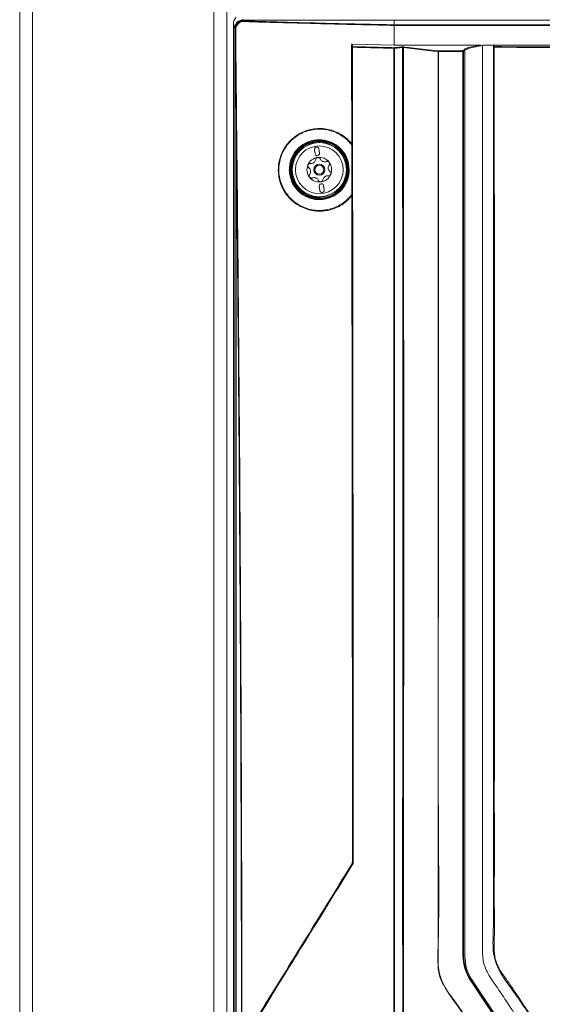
# Model space of a CAD drawing. Header units: millimetres. Extents: x 105 to 1419, y 95 to 961.
# Tile 18 of 43: x 105 to 224, y 590 to 813. Entities that reach past the tile are written whole.
import ezdxf

# ---------------------------------------------------------------- set-up
doc = ezdxf.new("R2010")
doc.units = ezdxf.units.MM
doc.header["$LTSCALE"] = 5

msp = doc.modelspace()

# ---------------------------------------------------------------- linework, layer by layer
at = {"color": 7, "linetype": 'Continuous', "lineweight": 15}
for p, q in [((105, 543.79), (105, 928.29)), ((107.9, 928.29), (107.9, 543.79)), ((149.09, 928.29), (149.09, 543.79)), ((152, 928.29), (152, 543.79)), ((153.79, 811.03), (153.5, 812.13)), ((153.5, 812.13), (153.5, 545.99)), ((155.79, 813.01), (155.81, 812.93)), ((190, 812.93), (155.81, 812.93)), ((190, 811.85), (190, 812.93)), ((350, 812.93), (190, 812.93)), ((190, 811.85), (190.01, 811.85)), ((190.01, 811.85), (190.01, 811.85)), ((190.01, 811.85), (349.99, 811.85)), ((349.99, 811.71), (190.01, 811.71)), ((153.82, 810.95), (153.79, 811.03)), ((189.99, 807.22), (180.46, 807.47)), ((190, 807.23), (209.67, 807.23)), ((210, 807.26), (212.5, 807.26)), ((212.5, 807.23), (327.5, 807.23)), ((212.5, 807.02), (212.5, 607.48)), ((200.05, 805.92), (200.05, 805.78)), ((200.05, 805.92), (205.59, 805.92)), ((205.59, 805.78), (200.05, 805.78)), ((205.59, 805.92), (205.85, 806.19)), ((205.59, 805.78), (205.59, 805.92)), ((205.59, 600.69), (205.59, 805.78)), ((206, 806.04), (205.74, 805.77)), ((205.74, 805.77), (205.74, 600.68)), ((206, 600.58), (206, 806.04)), ((206, 806.04), (206, 806.04)), ((172.9, 785.37), (173, 785.37)), ((173.03, 785.18), (173.03, 785.41)), ((180.36, 784.56), (180.38, 773.38)), ((171.89, 783.57), (172.02, 782.58)), ((173.01, 782.71), (172.89, 783.7)), ((174.09, 774.38), (173.96, 775.37)), ((172.97, 775.24), (173.1, 774.25)), ((173, 772.57), (172.9, 772.57)), ((173.03, 772.54), (173.03, 772.77)), ((180.51, 622.19), (180.58, 622.17)), ((180.58, 622.17), (180.58, 622.17)), ((180.28, 621.12), (180.21, 621.14)), ((180.28, 621.13), (180.28, 621.12)), ((205.74, 600.68), (206, 600.58)), ((221.38, 573.89), (207.34, 594.92)), ((207.46, 595), (207.68, 595.04)), ((207.46, 595), (221.51, 573.96)), ((221.72, 574), (207.68, 595.04))]:
    msp.add_line(p, q, dxfattribs=at)
at = {"color": 106, "linetype": 'Continuous', "lineweight": 15}
for p, q in [((172.9, 785.18), (172.9, 785.37)), ((173, 785.37), (173, 785.18)), ((173.13, 785.41), (173.13, 785.18)), ((172.9, 772.57), (172.9, 772.77)), ((173, 772.77), (173, 772.57)), ((173.13, 772.77), (173.13, 772.53))]:
    msp.add_line(p, q, dxfattribs=at)
at = {"color": 7, "linetype": 'Continuous', "lineweight": 15, "flags": 128}
for points in [[(153.79, 545.83), (153.79, 643.83), (153.79, 811.03)], [(180.38, 806.75), (180.38, 806.79), (180.35, 806.96), (180.31, 807.32)], [(180.46, 807.47), (180.47, 807.43), (180.49, 807.26), (180.53, 806.9)], [(199.96, 805.78), (199.77, 805.8), (198.85, 805.91), (195.17, 806.34), (192.09, 806.7)], [(192.18, 806.84), (192.41, 806.81), (193.33, 806.71), (197.01, 806.28), (200.05, 805.92)], [(212.54, 806.76), (212.54, 806.78), (212.52, 806.95), (212.5, 807.08)], [(212.65, 807.23), (212.66, 807.19), (212.68, 807.02), (212.69, 806.91)], [(154.12, 789.05), (154.12, 754.24), (154.12, 610.45), (154.12, 606.39), (154.12, 545.76)], [(172.89, 785.47), (172.89, 785.47), (172.89, 785.47), (172.89, 785.46), (172.89, 785.44), (172.89, 785.43), (172.89, 785.41), (172.9, 785.39), (172.9, 785.37)], [(173.03, 785.41), (173.01, 785.39), (173, 785.37)], [(173.13, 785.41), (173.13, 785.43), (173.13, 785.45), (173.13, 785.47), (173.13, 785.48), (173.13, 785.5), (173.13, 785.5), (173.13, 785.51), (173.13, 785.51)], [(172.89, 772.47), (172.89, 772.47), (172.89, 772.48), (172.89, 772.49), (172.89, 772.5), (172.89, 772.52), (172.89, 772.53), (172.9, 772.55), (172.9, 772.57)], [(173, 772.57), (173.01, 772.55), (173.03, 772.54)], [(173.13, 772.53), (173.13, 772.51), (173.13, 772.5), (173.13, 772.48), (173.13, 772.46), (173.13, 772.45), (173.13, 772.44), (173.13, 772.44), (173.13, 772.43)]]:
    msp.add_lwpolyline(points, dxfattribs=at)
at = {"color": 7, "linetype": 'Continuous', "lineweight": 15}
for radius in [6.21, 6.14, 5.41, 1.25, 1]:
    msp.add_circle((172.99, 778.97), radius, dxfattribs=at)
for centre, radius, start, end in [((155.79, 811.01), 2, 90.0635, 179.556), ((155.82, 810.93), 2, 90.1925, 179.458), ((156.1, 812.6), 0.206, 145.147, 184.7646), ((190.25, 811.73), 0.27, 154.632, 183.9137), ((190.01, 810.19), 1.52, 89.9907, 90.9494), ((154.01, 810.44), 0.336, 87.282, 106.7441), ((180.53, 806.75), 0.15, 89.8748, 179.5732), ((180.48, 806.45), 0.316, 85.5119, 107.8419), ((180.76, 806.78), 0.258, 152.6601, 183.5536), ((191.75, 806.71), 0.15, 357.7893, 64.2279), ((192.23, 806.7), 0.149, 111.18, 181.1075), ((212.69, 806.76), 0.15, 89.8776, 179.5345), ((212.65, 806.26), 0.507, 86.262, 102.5199), ((213.64, 806.79), 0.961, 172.9141, 181.1325), ((200.11, 805.78), 0.149, 111.1926, 181.0949), ((200.05, 803.56), 2.22, 89.9379, 92.3924), ((205.58, 805.77), 0.152, 1.7309, 88.7221), ((205.62, 804.88), 0.898, 82.4254, 91.9235), ((154.22, 788.67), 0.397, 88.3179, 104.5915), ((172.99, 778.97), 6.5, 90.8796, 269.1204), ((172.99, 778.97), 6.4, 90.8796, 269.1204), ((184.41, 773.96), 16.28, 134.8273, 135.0083), ((172.9, 785.37), 0.1, 0.0197, 90.8489), ((172.93, 785.41), 0.1, 0.019, 90.5333), ((172.99, 778.97), 6.54, 271.2236, 88.7764), ((172.99, 778.97), 6.44, 271.2236, 88.7764), ((172.39, 783.63), 0.5, 7.377, 187.377), ((172.52, 782.64), 0.5, 187.377, 7.377), ((172.99, 778.97), 2.8, 157.377, 217.377), ((172.99, 778.97), 2.8, 97.377, 157.377), ((172.99, 778.97), 2.03, 124.8859, 129.8681), ((171.12, 781.43), 1.07, 302.6274, 312.1266), ((172.99, 778.97), 2.8, 37.377, 97.377), ((172.99, 778.97), 2.03, 64.8859, 69.8681), ((174.18, 781.83), 1.07, 242.6274, 252.1266), ((172.99, 778.97), 2.8, 337.377, 37.377), ((172.99, 778.97), 2.03, 184.8859, 189.8681), ((169.93, 778.58), 1.07, 2.6274, 12.1266), ((172.99, 778.97), 2.8, 277.377, 337.377), ((172.99, 778.97), 2.03, 4.8859, 9.8681), ((176.06, 779.37), 1.07, 182.6274, 192.1266), ((172.99, 778.97), 2.8, 217.377, 277.377), ((172.99, 778.97), 2.03, 244.8859, 249.8681), ((171.8, 776.12), 1.07, 62.6274, 72.1266), ((173.47, 775.3), 0.5, 7.377, 187.377), ((172.99, 778.97), 2.03, 304.8859, 309.8681), ((174.87, 776.52), 1.07, 122.6274, 132.1266), ((173.6, 774.31), 0.5, 187.377, 7.377), ((172.9, 772.57), 0.1, 269.1378, 359.9851), ((184.57, 784.15), 16.51, 224.993, 225.1714), ((172.93, 772.54), 0.1, 269.4534, 359.9857), ((178.58, 622.17), 2, 328.45, 359.9576), ((178.58, 622.17), 2, 328.4172, 359.994), ((215.97, 600.69), 10.38, 180.0035, 213.7377), ((205.62, 599.8), 0.893, 82.4025, 91.9578), ((215.97, 600.68), 10.23, 180.0035, 213.7376), ((207.9, 594.13), 0.972, 116.9696, 125.4958)]:
    msp.add_arc(centre, radius, start, end, dxfattribs=at)
msp.add_ellipse((155.5, 812.12), major_axis=(0.52, -1.95), ratio=0.992383, start_param=3.634671, end_param=4.451634, dxfattribs=at)
for points, knots in [([(153.92, 810.76), (153.93, 810.97), (153.97, 811.4), (154.28, 811.98), (154.74, 812.41), (155.31, 812.68), (155.72, 812.71), (155.93, 812.72)], [0, 0, 0, 0, 0.2020653, 0.4047271, 0.6026114, 0.8017456, 1, 1, 1, 1]), ([(155.89, 812.59), (155.7, 812.58), (155.32, 812.55), (154.79, 812.3), (154.37, 811.9), (154.08, 811.37), (154.05, 810.97), (154.03, 810.78)], [0, 0, 0, 0, 0.199045, 0.398326, 0.595869, 0.798062, 1, 1, 1, 1]), ([(155.81, 812.93), (155.83, 812.89), (155.86, 812.82), (155.91, 812.75), (155.93, 812.72)], [0, 0, 0, 0, 0.588881, 1, 1, 1, 1]), ([(189.99, 811.71), (185.19, 811.82), (179.37, 811.95), (169.48, 812.2), (162.9, 812.38), (157.37, 812.54), (155.89, 812.59)], [0, 0, 0, 0, 0.419211, 0.5092, 0.869186, 1, 1, 1, 1]), ([(155.93, 812.72), (162.49, 812.53), (173.78, 812.2), (185.21, 811.95), (190, 811.85)], [0, 0, 0, 0, 0.580991, 1, 1, 1, 1]), ([(189.99, 807.22), (189.99, 807.56), (189.99, 808.47), (189.99, 809.97), (189.99, 811.13), (189.99, 811.71)], [0, 0, 0, 0, 0.225062, 0.612535, 1, 1, 1, 1]), ([(190.01, 811.85), (190.01, 811.84), (190.01, 811.83), (190.01, 811.8), (190.01, 811.76), (190.01, 811.73), (190.01, 811.71)], [0, 0, 0, 0, 0.250019, 0.500039, 0.750043, 1, 1, 1, 1]), ([(190.01, 811.71), (190.01, 811.13), (190.01, 809.97), (190.01, 808.56), (190.01, 807.73), (190.01, 807.48)], [0, 0, 0, 0, 0.41149, 0.822988, 1, 1, 1, 1]), ([(153.92, 810.76), (153.9, 810.78), (153.86, 810.84), (153.83, 810.91), (153.82, 810.95)], [0, 0, 0, 0, 0.3271584, 1, 1, 1, 1]), ([(154.12, 789.05), (154.09, 791.95), (154.01, 799.19), (153.95, 806.43), (153.92, 810.76)], [0, 0, 0, 0, 0.400719, 1, 1, 1, 1]), ([(154.03, 810.78), (154.06, 806.44), (154.12, 799.2), (154.2, 791.97), (154.23, 789.07)], [0, 0, 0, 0, 0.599281, 1, 1, 1, 1]), ([(180.31, 807.32), (180.31, 807.34), (180.31, 807.37), (180.34, 807.42), (180.38, 807.45), (180.42, 807.47), (180.45, 807.47), (180.46, 807.47)], [0, 0, 0, 0, 0.212554, 0.425372, 0.631822, 0.834651, 1, 1, 1, 1]), ([(180.31, 807.32), (180.32, 800.21), (180.33, 792.7), (180.35, 785.19), (180.35, 784.8)], [0, 0, 0, 0, 0.947627, 1, 1, 1, 1]), ([(180.58, 622.17), (180.57, 635.78), (180.56, 663), (180.52, 707.39), (180.46, 755.33), (180.41, 789.61), (180.38, 806.75)], [0, 0, 0, 0, 0.220821, 0.441696, 0.720793, 1, 1, 1, 1]), ([(180.5, 806.77), (180.53, 789.63), (180.58, 755.34), (180.62, 720.16), (180.64, 698.82), (180.66, 681.36), (180.68, 654.78), (180.69, 631.52), (180.7, 621.57)], [0, 0, 0, 0, 0.2782375, 0.5564749, 0.5699309, 0.623755, 0.839057, 1, 1, 1, 1]), ([(189.93, 806.52), (188.35, 806.56), (185.2, 806.64), (182.06, 806.73), (180.5, 806.77)], [0, 0, 0, 0, 0.503427, 1, 1, 1, 1]), ([(180.53, 806.9), (182.09, 806.86), (185.23, 806.77), (188.38, 806.7), (189.96, 806.66)], [0, 0, 0, 0, 0.4965725, 1, 1, 1, 1]), ([(189.96, 806.66), (190, 806.66), (190.32, 806.69), (190.83, 806.74), (191.41, 806.8), (191.71, 806.83), (191.82, 806.84)], [0, 0, 0, 0, 0.060365, 0.524082, 0.819954, 1, 1, 1, 1]), ([(189.96, 806.66), (189.96, 806.66), (189.96, 806.65), (189.97, 806.64), (189.98, 806.61), (189.99, 806.59), (189.99, 806.57)], [0, 0, 0, 0, 0.018897, 0.388139, 0.725318, 1, 1, 1, 1]), ([(191.9, 806.7), (191.79, 806.69), (191.5, 806.66), (190.91, 806.6), (190.41, 806.56), (190.08, 806.52), (190.05, 806.52)], [0, 0, 0, 0, 0.180037, 0.475899, 0.939623, 1, 1, 1, 1]), ([(192.18, 806.84), (192.16, 806.84), (192.1, 806.85), (192.01, 806.85), (191.91, 806.85), (191.85, 806.84), (191.82, 806.84)], [0, 0, 0, 0, 0.228588, 0.484579, 0.742347, 1, 1, 1, 1]), ([(192.09, 806.7), (192.07, 806.7), (192.05, 806.71), (192, 806.71), (191.95, 806.71), (191.92, 806.7), (191.9, 806.7)], [0, 0, 0, 0, 0.230621, 0.485566, 0.741605, 1, 1, 1, 1]), ([(191.92, 583.77), (191.92, 583.77), (191.92, 584.01), (191.91, 587.07), (191.91, 595.78), (191.89, 615.53), (191.91, 643.75), (191.91, 677.61), (191.91, 705.83), (191.91, 731.23), (191.91, 753.8), (191.9, 776.37), (191.9, 794.01), (191.9, 803.17), (191.9, 806.7)], [0, 0, 0, 0, 0, 0.003252, 0.041223, 0.117166, 0.269053, 0.420939, 0.572826, 0.648769, 0.762684, 0.876599, 0.952542, 1, 1, 1, 1]), ([(192.09, 806.7), (192.1, 797.1), (192.12, 779.46), (192.13, 753.36), (192.13, 731.22), (192.14, 705.83), (192.14, 677.61), (192.12, 643.75), (192.11, 615.53), (192.08, 595.54), (192.07, 586.83), (192.07, 583.77)], [0, 0, 0, 0, 0.129211, 0.237307, 0.351226, 0.427171, 0.579062, 0.730954, 0.882845, 0.95879, 1, 1, 1, 1]), ([(205.85, 806.19), (205.92, 806.25), (206.14, 806.45), (207.03, 806.77), (208.36, 807.06), (209.3, 807.19), (209.54, 807.23)], [0, 0, 0, 0, 0.154334, 0.517005, 0.875675, 1, 1, 1, 1]), ([(210, 807.13), (210, 807.13), (209.57, 807.13), (208.63, 806.87), (207.13, 806.7), (206.31, 806.15), (206.05, 806.23), (206, 806.04), (206, 806.04)], [0, 0, 0, 0, 0.000006, 0.172386, 0.511425, 0.854071, 0.999992, 1, 1, 1, 1]), ([(210, 807.26), (210, 767.93), (210, 711.3), (210, 647.04), (210, 621.13), (210, 611.52), (210, 608.52), (210, 605.53), (210, 602.53), (210, 599.49), (211.25, 596.25), (213.47, 593.29), (215.64, 589.93), (217.86, 586.64), (219.71, 583.84), (221.29, 581.52), (222.56, 579.46), (224.55, 577.27), (227.4, 575.76), (230.36, 575.34), (232.85, 575.42), (235.13, 575.4), (240.53, 575.41), (248.99, 575.4), (260.58, 575.41), (272.19, 575.4), (283.92, 575.41), (295.83, 575.38), (304.77, 575.46), (311.12, 575.36), (314.49, 576.57), (317.08, 578.88), (318.59, 581.35), (319.98, 583.39), (321.27, 585.34), (322.61, 587.34), (323.99, 589.41), (325.45, 591.59), (326.91, 593.82), (328.55, 596.11), (329.89, 598.87), (330.88, 626.15), (329.33, 695.21), (329.74, 763.72), (330, 807.26)], [0, 0, 0, 0, 0.210693, 0.303394, 0.344186, 0.349529, 0.354871, 0.360213, 0.365556, 0.370983, 0.376371, 0.383753, 0.390783, 0.397775, 0.404988, 0.40878, 0.412789, 0.417945, 0.424439, 0.429606, 0.433738, 0.437806, 0.441821, 0.462638, 0.483084, 0.503898, 0.524796, 0.545874, 0.567667, 0.572739, 0.579753, 0.586225, 0.590909, 0.595245, 0.599402, 0.603452, 0.60811, 0.612766, 0.617496, 0.622393, 0.627865, 0.633556, 0.767142, 1, 1, 1, 1]), ([(327.45, 806.76), (327.44, 791.64), (327.42, 761.41), (327.43, 716.01), (327.32, 670.57), (327.65, 634.1), (327.19, 611.59), (327.55, 603.21), (327.47, 600.19), (326.45, 597.7), (325.14, 595.78), (322.33, 591.82), (319.14, 587.05), (316.1, 582.12), (313.93, 579.52), (311.61, 578.3), (306.39, 577.88), (295.04, 578.33), (277.46, 578.07), (257.82, 578.18), (242.98, 578.08), (234.55, 578.17), (231.11, 578.07), (229.04, 578.18), (226.86, 579.01), (224.39, 581.2), (222.24, 584.63), (219.56, 588.95), (216.44, 593.32), (213.69, 597.07), (212.3, 601.23), (212.44, 605.36), (212.91, 621.37), (212.44, 649.05), (212.63, 688.2), (212.57, 727.75), (212.57, 767.27), (212.55, 793.6), (212.54, 806.76)], [0, 0, 0, 0, 0.082469, 0.164937, 0.247406, 0.329874, 0.363611, 0.369672, 0.375674, 0.379842, 0.38409, 0.388344, 0.406253, 0.415289, 0.419902, 0.424528, 0.429085, 0.448203, 0.486447, 0.52469, 0.555112, 0.567209, 0.570564, 0.573901, 0.578426, 0.582953, 0.591628, 0.600328, 0.610631, 0.620907, 0.625421, 0.634229, 0.643078, 0.712831, 0.784598, 0.856365, 0.928182, 1, 1, 1, 1]), ([(212.68, 806.77), (212.69, 793.61), (212.71, 767.28), (212.73, 727.75), (212.72, 688.22), (212.78, 649.03), (212.61, 621.42), (212.75, 606.17), (212.65, 602.94), (212.66, 600.49), (213.5, 598.02), (215.03, 595.79), (217.21, 592.7), (219.61, 588.99), (222.03, 585.46), (223.73, 582.77), (225.06, 580.75), (226.94, 579.15), (229.07, 578.31), (231.12, 578.25), (234.55, 578.28), (242.98, 578.26), (257.82, 578.31), (277.46, 578.22), (295.04, 578.48), (306.37, 578.03), (311.57, 578.44), (313.85, 579.64), (315.99, 582.22), (319.01, 587.14), (322.47, 592.17), (325.27, 596.33), (326.52, 598.27), (327.17, 599.88), (327.31, 601.56), (327.26, 603.76), (327.31, 611.62), (327.23, 634.08), (327.27, 670.58), (327.26, 716.01), (327.28, 761.42), (327.3, 791.65), (327.31, 806.77)], [0, 0, 0, 0, 0.071874, 0.14376, 0.215583, 0.287419, 0.357232, 0.366043, 0.370461, 0.37486, 0.379286, 0.38442, 0.389567, 0.399852, 0.408528, 0.412874, 0.417209, 0.421647, 0.426086, 0.429388, 0.432729, 0.444836, 0.475287, 0.513561, 0.551847, 0.570983, 0.575461, 0.579998, 0.584525, 0.593569, 0.611495, 0.617739, 0.620915, 0.624066, 0.627042, 0.630039, 0.636072, 0.669839, 0.75237, 0.834919, 0.91745, 1, 1, 1, 1]), ([(327.31, 806.77), (323.22, 806.74), (311.63, 806.67), (292.52, 806.6), (267.5, 806.56), (240.87, 806.61), (221.78, 806.72), (212.68, 806.77)], [0, 0, 0, 0, 0.107163, 0.303599, 0.500036, 0.761856, 1, 1, 1, 1]), ([(212.69, 806.91), (221.79, 806.85), (240.88, 806.74), (267.5, 806.7), (292.52, 806.73), (311.62, 806.81), (323.21, 806.88), (327.3, 806.91)], [0, 0, 0, 0, 0.238144, 0.499964, 0.696401, 0.892837, 1, 1, 1, 1]), ([(189.95, 576.69), (189.93, 587.38), (189.89, 608.77), (189.91, 641.45), (189.89, 669.08), (189.89, 697.16), (189.89, 725.07), (189.9, 763.37), (189.92, 790.5), (189.93, 806.52)], [0, 0, 0, 0, 0.1393312, 0.2786622, 0.4259811, 0.4996393, 0.6450082, 0.7903532, 1, 1, 1, 1]), ([(189.93, 806.52), (189.94, 806.52), (189.95, 806.54), (189.97, 806.56), (189.99, 806.57)], [0, 0, 0, 0, 0.03202, 1, 1, 1, 1]), ([(189.99, 806.57), (190.01, 806.56), (190.03, 806.54), (190.05, 806.52), (190.05, 806.52)], [0, 0, 0, 0, 0.9697456, 1, 1, 1, 1]), ([(190.05, 806.52), (190.05, 790.5), (190.05, 763.37), (190.05, 725.07), (190.05, 697.15), (190.05, 669.07), (190.06, 641.45), (190.02, 608.77), (190.04, 587.39), (190.04, 576.7)], [0, 0, 0, 0, 0.209656, 0.355007, 0.500381, 0.574042, 0.721366, 0.860683, 1, 1, 1, 1]), ([(200.05, 805.78), (200.05, 805.68), (200.05, 805.18), (200.05, 803.09), (200.05, 794.7), (200.05, 761.15), (200.13, 702.5), (199.86, 644.98), (200.15, 611.21), (199.95, 602.48), (199.74, 597.97), (201.23, 593.44), (204.23, 589.45), (209.89, 581.22), (214.32, 574.5), (217.67, 569.44)], [0, 0, 0, 0, 0.0012403, 0.0062009, 0.0260436, 0.1054143, 0.4228969, 0.7544879, 0.8203545, 0.8418606, 0.8632993, 0.8757226, 0.9001819, 0.9246845, 1, 1, 1, 1]), ([(199.96, 598.2), (199.96, 598.2), (199.96, 598.3), (199.96, 598.8), (199.96, 600.9), (199.96, 609.28), (199.96, 642.83), (199.96, 709.92), (199.96, 770.63), (199.96, 805.78)], [0, 0, 0, 0, 0.0000003, 0.0014432, 0.0072148, 0.0303013, 0.1226473, 0.4920313, 1, 1, 1, 1]), ([(206, 806.04), (206, 806.06), (205.99, 806.09), (205.96, 806.13), (205.93, 806.17), (205.89, 806.18), (205.87, 806.19), (205.86, 806.19), (205.85, 806.19)], [0, 0, 0, 0, 0.218393, 0.43687, 0.655257, 0.873726, 0.913713, 1, 1, 1, 1]), ([(217.67, 569.44), (218.24, 568.75), (219.37, 567.37), (221.41, 566.36), (223.57, 565.87), (225.8, 565.85), (251.93, 566.54), (279.7, 566.24), (308.93, 565.81), (314, 565.73), (317.5, 566.05), (319.44, 566.66), (321.77, 568.48), (323.66, 571.05), (325.45, 573.96), (329.53, 580.46), (333.68, 586.73), (337.94, 592.66), (339.18, 594.61), (340.17, 597.66), (340.67, 601.82), (340.61, 607.53), (340.13, 613.26), (339.19, 641.5), (340.44, 705.69), (340.13, 767.94), (339.94, 805.78)], [0, 0, 0, 0, 0.007613, 0.0152242, 0.0190093, 0.0266047, 0.0342304, 0.2440015, 0.2648771, 0.2857322, 0.2874505, 0.2951005, 0.3027508, 0.3125214, 0.3223529, 0.3321867, 0.37862, 0.3869282, 0.3951792, 0.3982411, 0.4144884, 0.4308855, 0.4474514, 0.4639305, 0.6741563, 1, 1, 1, 1]), ([(155.34, 558.88), (155.34, 563.79), (155.34, 580.68), (155.3, 609.55), (155.19, 645.5), (155.02, 681.44), (154.78, 717.36), (154.49, 753.24), (154.24, 777.12), (154.12, 789.05)], [0, 0, 0, 0, 0.063833, 0.219823, 0.375813, 0.531932, 0.688052, 0.844026, 1, 1, 1, 1]), ([(154.23, 789.07), (154.35, 777.13), (154.6, 753.25), (154.9, 716.16), (155.15, 677.81), (155.33, 638.2), (155.44, 598.55), (155.45, 572.11), (155.45, 558.88)], [0, 0, 0, 0, 0.155974, 0.311949, 0.483875, 0.655802, 0.827901, 1, 1, 1, 1]), ([(180.38, 773.08), (180.21, 772.89), (179.39, 771.91), (177.49, 770.49), (174.51, 769.5), (171.33, 769.55), (168.29, 770.66), (165.77, 772.76), (164.08, 775.63), (163.5, 778.87), (164.03, 782.04), (165.52, 784.79), (167.81, 786.92), (170.68, 788.19), (173.85, 788.47), (176.98, 787.66), (179.14, 786.23), (180.1, 785.12), (180.36, 784.83)], [0, 0, 0, 0, 0.01644, 0.082612, 0.149446, 0.217857, 0.287953, 0.359035, 0.429774, 0.501468, 0.56719, 0.632918, 0.698644, 0.765428, 0.833843, 0.903756, 0.974437, 1, 1, 1, 1]), ([(180.36, 784.56), (180.07, 784.92), (179.08, 786.09), (176.88, 787.54), (173.81, 788.33), (170.68, 788.06), (167.86, 786.8), (165.6, 784.71), (164.14, 782), (163.62, 778.88), (164.19, 775.7), (165.85, 772.87), (168.33, 770.8), (171.32, 769.71), (174.45, 769.67), (177.39, 770.64), (179.32, 772.08), (180.17, 773.12), (180.38, 773.38)], [0, 0, 0, 0, 0.0306, 0.100559, 0.169762, 0.237475, 0.303554, 0.368564, 0.43356, 0.498544, 0.569451, 0.63944, 0.709794, 0.779185, 0.846904, 0.913048, 0.978516, 1, 1, 1, 1]), ([(179.79, 778.98), (179.73, 778.27), (179.6, 776.81), (178.52, 774.82), (176.89, 773.25), (174.82, 772.29), (172.53, 772.06), (170.26, 772.6), (168.26, 773.89), (166.82, 775.79), (166.19, 777.8), (166.15, 779.82), (166.65, 781.77), (167.89, 783.67), (169.68, 785.06), (171.84, 785.81), (174.16, 785.81), (176.39, 785.03), (178.22, 783.53), (179.53, 781.44), (179.7, 779.81), (179.79, 778.98)], [0, 0, 0, 0, 0.0492084, 0.1012592, 0.1530212, 0.2052827, 0.2586796, 0.3134316, 0.3691599, 0.4249457, 0.4797493, 0.5138873, 0.5655178, 0.6171503, 0.6689499, 0.7217307, 0.7758335, 0.8310452, 0.8867031, 0.9419763, 1, 1, 1, 1]), ([(179.67, 778.96), (179.67, 779.02), (179.67, 779.83), (179.5, 780.64), (178.96, 782.06), (178.14, 783.41), (176.34, 784.88), (174.17, 785.65), (171.9, 785.65), (169.79, 784.92), (168.04, 783.55), (166.82, 781.7), (166.33, 779.79), (166.38, 777.81), (166.99, 775.85), (168.4, 773.99), (170.35, 772.73), (172.57, 772.2), (174.81, 772.43), (176.83, 773.36), (178.43, 774.9), (179.48, 776.84), (179.61, 778.27), (179.67, 778.96)], [0, 0, 0, 0, 0.003843, 0.057775, 0.058083, 0.113366, 0.169044, 0.224275, 0.278388, 0.331162, 0.382938, 0.434537, 0.486136, 0.52026, 0.575057, 0.630858, 0.686612, 0.741386, 0.794791, 0.847044, 0.898785, 0.95081, 1, 1, 1, 1]), ([(173.13, 785.51), (173.12, 785.51), (173.08, 785.51), (173.03, 785.51), (172.97, 785.51), (172.94, 785.51), (172.93, 785.51), (172.93, 785.51)], [0, 0, 0, 0, 0.132541, 0.350779, 0.56817, 0.784488, 1, 1, 1, 1]), ([(173.03, 785.41), (173.03, 785.41), (173.04, 785.41), (173.05, 785.41), (173.08, 785.41), (173.11, 785.41), (173.12, 785.41), (173.13, 785.41)], [0, 0, 0, 0, 0.217152, 0.434359, 0.651433, 0.868394, 1, 1, 1, 1]), ([(180.36, 784.83), (180.36, 784.83), (180.36, 784.83), (180.36, 784.79), (180.36, 784.73), (180.36, 784.64), (180.36, 784.58), (180.36, 784.56)], [0, 0, 0, 0, 0.116157, 0.257989, 0.476036, 0.811941, 1, 1, 1, 1]), ([(170.41, 780.05), (170.41, 780.04), (170.38, 779.98), (170.36, 779.85), (170.38, 779.68), (170.46, 779.53), (170.54, 779.46), (170.58, 779.42)], [0, 0, 0, 0, 0.0375109, 0.2826386, 0.528367, 0.7789333, 1, 1, 1, 1]), ([(170.97, 780.37), (170.91, 780.38), (170.79, 780.38), (170.62, 780.31), (170.48, 780.19), (170.43, 780.1), (170.41, 780.05)], [0, 0, 0, 0, 0.264882, 0.53006, 0.787643, 1, 1, 1, 1]), ([(171.69, 780.53), (171.59, 780.48), (171.39, 780.38), (171.13, 780.36), (171, 780.37), (170.97, 780.37)], [0, 0, 0, 0, 0.446525, 0.891933, 1, 1, 1, 1]), ([(172.17, 781.29), (172.15, 781.18), (172.1, 780.96), (171.95, 780.75), (171.85, 780.65), (171.83, 780.64)], [0, 0, 0, 0, 0.471291, 0.910057, 1, 1, 1, 1]), ([(172.63, 781.75), (172.63, 781.75), (172.56, 781.74), (172.44, 781.7), (172.3, 781.59), (172.21, 781.45), (172.18, 781.34), (172.17, 781.29)], [0, 0, 0, 0, 0.037508, 0.282661, 0.528367, 0.778961, 1, 1, 1, 1]), ([(173.2, 781.42), (173.17, 781.48), (173.11, 781.58), (172.96, 781.7), (172.8, 781.76), (172.68, 781.75), (172.63, 781.75)], [0, 0, 0, 0, 0.264896, 0.530081, 0.787645, 1, 1, 1, 1]), ([(173.69, 780.88), (173.6, 780.94), (173.4, 781.07), (173.26, 781.28), (173.21, 781.4), (173.2, 781.42)], [0, 0, 0, 0, 0.446545, 0.891954, 1, 1, 1, 1]), ([(174.59, 780.84), (174.48, 780.81), (174.26, 780.74), (174.01, 780.77), (173.88, 780.81), (173.86, 780.81)], [0, 0, 0, 0, 0.471276, 0.910049, 1, 1, 1, 1]), ([(175.22, 780.67), (175.21, 780.68), (175.17, 780.73), (175.07, 780.81), (174.91, 780.88), (174.74, 780.89), (174.64, 780.86), (174.59, 780.84)], [0, 0, 0, 0, 0.037513, 0.282666, 0.528369, 0.778941, 1, 1, 1, 1]), ([(174.99, 779.32), (175, 779.44), (175.01, 779.66), (175.12, 779.89), (175.2, 780), (175.22, 780.02)], [0, 0, 0, 0, 0.446518, 0.8919336, 1, 1, 1, 1]), ([(175.22, 780.02), (175.25, 780.07), (175.31, 780.18), (175.34, 780.36), (175.31, 780.54), (175.25, 780.63), (175.22, 780.67)], [0, 0, 0, 0, 0.264887, 0.530055, 0.787658, 1, 1, 1, 1]), ([(170.58, 779.42), (170.66, 779.34), (170.83, 779.19), (170.93, 778.95), (170.97, 778.82), (170.97, 778.8)], [0, 0, 0, 0, 0.471279, 0.910065, 1, 1, 1, 1]), ([(170.77, 777.92), (170.74, 777.87), (170.67, 777.77), (170.65, 777.58), (170.68, 777.41), (170.74, 777.32), (170.77, 777.27)], [0, 0, 0, 0, 0.264879, 0.530079, 0.787632, 1, 1, 1, 1]), ([(170.99, 778.63), (170.99, 778.51), (170.98, 778.28), (170.87, 778.05), (170.79, 777.94), (170.77, 777.92)], [0, 0, 0, 0, 0.446526, 0.891932, 1, 1, 1, 1]), ([(174.3, 777.41), (174.4, 777.47), (174.6, 777.57), (174.85, 777.59), (174.99, 777.58), (175.01, 777.57)], [0, 0, 0, 0, 0.446535, 0.891935, 1, 1, 1, 1]), ([(175.01, 777.57), (175.07, 777.57), (175.2, 777.57), (175.37, 777.64), (175.5, 777.75), (175.56, 777.85), (175.58, 777.9)], [0, 0, 0, 0, 0.2648793, 0.5300714, 0.7876555, 1, 1, 1, 1]), ([(175.41, 778.52), (175.33, 778.6), (175.16, 778.76), (175.05, 778.99), (175.02, 779.12), (175.02, 779.15)], [0, 0, 0, 0, 0.471284, 0.910063, 1, 1, 1, 1]), ([(175.58, 777.9), (175.58, 777.9), (175.61, 777.97), (175.63, 778.09), (175.6, 778.27), (175.53, 778.42), (175.45, 778.49), (175.41, 778.52)], [0, 0, 0, 0, 0.037506, 0.282669, 0.528349, 0.778926, 1, 1, 1, 1]), ([(170.77, 777.27), (170.77, 777.27), (170.82, 777.21), (170.91, 777.13), (171.08, 777.07), (171.25, 777.06), (171.35, 777.09), (171.4, 777.1)], [0, 0, 0, 0, 0.037497, 0.28265, 0.528346, 0.77892, 1, 1, 1, 1]), ([(171.4, 777.1), (171.51, 777.14), (171.72, 777.21), (171.98, 777.18), (172.11, 777.14), (172.13, 777.13)], [0, 0, 0, 0, 0.471279, 0.910047, 1, 1, 1, 1]), ([(172.29, 777.07), (172.39, 777.01), (172.58, 776.88), (172.73, 776.67), (172.78, 776.55), (172.79, 776.52)], [0, 0, 0, 0, 0.446524, 0.891922, 1, 1, 1, 1]), ([(172.79, 776.52), (172.82, 776.47), (172.88, 776.36), (173.03, 776.25), (173.19, 776.19), (173.3, 776.19), (173.35, 776.2)], [0, 0, 0, 0, 0.26488, 0.530071, 0.787641, 1, 1, 1, 1]), ([(173.35, 776.2), (173.36, 776.2), (173.43, 776.21), (173.55, 776.25), (173.69, 776.36), (173.78, 776.5), (173.8, 776.61), (173.81, 776.66)], [0, 0, 0, 0, 0.037507, 0.282659, 0.528353, 0.778925, 1, 1, 1, 1]), ([(173.81, 776.66), (173.84, 776.77), (173.89, 776.99), (174.04, 777.2), (174.14, 777.29), (174.16, 777.31)], [0, 0, 0, 0, 0.4712722, 0.910044, 1, 1, 1, 1]), ([(180.36, 773.11), (180.38, 760.56), (180.42, 735.46), (180.46, 697.74), (180.49, 659.98), (180.5, 634.79), (180.51, 622.19)], [0, 0, 0, 0, 0.249894, 0.499787, 0.749894, 1, 1, 1, 1]), ([(180.38, 773.38), (180.38, 773.33), (180.38, 773.26), (180.38, 773.17), (180.38, 773.12), (180.38, 773.09), (180.38, 773.08), (180.38, 773.08), (180.38, 773.08)], [0, 0, 0, 0, 0.358637, 0.605656, 0.764352, 0.879785, 0.971089, 1, 1, 1, 1]), ([(172.93, 772.44), (172.93, 772.44), (172.93, 772.44), (172.96, 772.43), (173, 772.43), (173.07, 772.43), (173.11, 772.43), (173.13, 772.43)], [0, 0, 0, 0, 0.131282, 0.347169, 0.563861, 0.781583, 1, 1, 1, 1]), ([(173.13, 772.53), (173.12, 772.53), (173.1, 772.53), (173.07, 772.53), (173.04, 772.53), (173.03, 772.54), (173.03, 772.54), (173.03, 772.54)], [0, 0, 0, 0, 0.216864, 0.433661, 0.650558, 0.867782, 1, 1, 1, 1]), ([(180.7, 621.57), (177.01, 615.59), (172.53, 608.34), (165.26, 596.57), (161.68, 590.78), (158.88, 586.25)], [0, 0, 0, 0, 0.507013, 0.6146, 1, 1, 1, 1]), ([(180.21, 621.14), (180.31, 621.34), (180.48, 621.67), (180.5, 622.04), (180.51, 622.19)], [0, 0, 0, 0, 0.596724, 1, 1, 1, 1]), ([(180.7, 621.57), (180.68, 621.55), (180.63, 621.5), (180.54, 621.4), (180.43, 621.29), (180.34, 621.2), (180.29, 621.14), (180.28, 621.13), (180.28, 621.13)], [0, 0, 0, 0, 0.093265, 0.347613, 0.63446, 0.855632, 0.989812, 1, 1, 1, 1]), ([(180.58, 622.17), (180.58, 622.17), (180.58, 622.15), (180.59, 622.08), (180.61, 621.95), (180.65, 621.77), (180.68, 621.64), (180.7, 621.57), (180.7, 621.57)], [0, 0, 0, 0, 0.010176, 0.144199, 0.365311, 0.652238, 0.994361, 1, 1, 1, 1]), ([(180.21, 621.14), (176.63, 615.33), (169.45, 603.71), (162.3, 592.14), (158.72, 586.35)], [0, 0, 0, 0, 0.499881, 1, 1, 1, 1]), ([(158.79, 586.33), (162.37, 592.12), (169.53, 603.7), (176.7, 615.32), (180.28, 621.12)], [0, 0, 0, 0, 0.5003, 1, 1, 1, 1]), ([(207.68, 595.04), (207.59, 595.18), (207.06, 596), (206.23, 597.81), (206.08, 599.6), (206, 600.58)], [0, 0, 0, 0, 0.08454, 0.500361, 1, 1, 1, 1]), ([(217.62, 569.41), (217.57, 569.49), (217.29, 569.91), (216.12, 571.65), (211.44, 578.61), (206.47, 586.71), (201.04, 593.84), (200.05, 596.57), (199.96, 597.89), (199.96, 598.2), (199.96, 598.2)], [0, 0, 0, 0, 0.008816, 0.044081, 0.185141, 0.749382, 0.883559, 0.97271, 0.999998, 1, 1, 1, 1]), ([(340.04, 598.2), (340.04, 598.2), (340.04, 597.52), (339.8, 595.83), (338.53, 593.38), (337.23, 591.66), (336.28, 590.23), (334.68, 587.84), (331.25, 582.66), (327.23, 576.87), (324.01, 571.59), (321.99, 568.57), (319.45, 566.62), (317.03, 565.88), (314.76, 565.84), (300.72, 566.17), (279.73, 565.79), (254.88, 565.92), (239.98, 565.83), (231.75, 565.96), (227.17, 565.79), (224.42, 565.72), (221.74, 566.15), (219.35, 567.39), (218.13, 568.67), (217.62, 569.41), (217.62, 569.41)], [0, 0, 0, 0, 0, 0.014451, 0.035902, 0.057673, 0.060586, 0.072239, 0.118848, 0.193015, 0.221959, 0.25072, 0.269747, 0.288754, 0.303336, 0.317968, 0.587533, 0.749252, 0.846273, 0.904478, 0.924118, 0.943733, 0.963015, 0.981049, 1, 1, 1, 1, 1])]:
    msp.add_open_spline(points, degree=3, knots=knots, dxfattribs=at)

doc.saveas('drawing.dxf')
